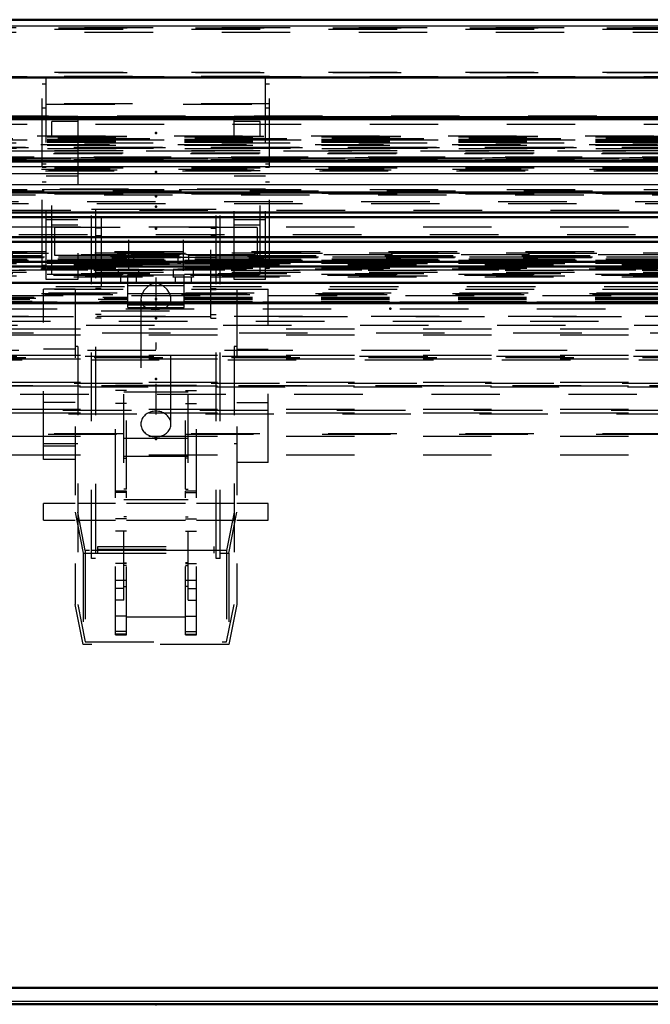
# Model space of a CAD drawing. Header units: millimetres. Extents: x 0 to 428, y 0 to 298.
# Tile 4 of 45: x 95 to 104, y 135 to 150. Entities that reach past the tile are written whole.
import ezdxf

# ---------------------------------------------------------------- set-up
doc = ezdxf.new("R2010")
doc.units = ezdxf.units.MM
doc.linetypes.add('Center', pattern=[1.5, 0.45, -0.5, 0.05, -0.5])
doc.linetypes.add('Dashed', pattern=[2, 1, -1])
for name, color, linetype, lineweight in [('am_0', 7, 'Continuous', 50), ('am_12', 3, 'Continuous', 25), ('am_3', 6, 'Dashed', 25), ('am_6', 2, 'Continuous', 35), ('am_7', 7, 'Center', 25), ('am_9', 7, 'Continuous', 50)]:
    doc.layers.add(name, color=color, linetype=linetype, lineweight=lineweight)

# ---------------------------------------------------------------- blocks, each defined once
blk = doc.blocks.new('12_FGS3001001502511U_0_in_FDFneo100150C2325N1N4N_300Cl0__1203')
at = {"layer": 'am_3'}
for p, q in [((94.964, 147.53), (94.964, 148.85)), ((98.284, 148.85), (94.964, 148.85)), ((94.964, 148.744), (95.024, 148.744)), ((95.024, 145.889), (95.024, 148.844)), ((95.024, 148.844), (98.224, 148.844)), ((98.224, 145.889), (98.224, 148.844)), ((98.224, 148.744), (98.284, 148.744)), ((98.284, 147.53), (98.284, 148.85)), ((98.284, 148.452), (94.964, 148.452)), ((95.024, 148.388), (94.964, 148.388)), ((95.024, 148.446), (98.224, 148.446)), ((98.284, 148.388), (98.224, 148.388)), ((95.024, 148.274), (95.484, 148.274)), ((95.104, 145.969), (95.104, 148.194)), ((95.484, 148.194), (95.104, 148.194)), ((95.484, 148.274), (95.484, 145.889)), ((97.764, 148.274), (98.224, 148.274)), ((97.764, 145.889), (97.764, 148.274)), ((98.144, 148.194), (97.764, 148.194)), ((98.144, 145.969), (98.144, 148.194)), ((95.024, 147.572), (94.964, 147.572)), ((94.964, 147.53), (95.024, 147.53)), ((95.104, 147.478), (95.484, 147.478)), ((97.764, 147.478), (98.144, 147.478)), ((98.284, 147.572), (98.224, 147.572)), ((98.224, 147.53), (98.284, 147.53)), ((94.964, 146.054), (94.964, 147.309)), ((95.024, 147.309), (94.964, 147.309)), ((95.484, 147.399), (95.024, 147.399)), ((98.224, 147.399), (97.764, 147.399)), ((98.284, 147.309), (98.224, 147.309)), ((98.284, 146.054), (98.284, 147.309)), ((94.964, 147.203), (98.284, 147.203)), ((98.224, 147.209), (95.024, 147.209)), ((95.024, 146.87), (94.964, 146.87)), ((98.224, 146.87), (98.284, 146.87)), ((98.284, 146.805), (94.964, 146.805)), ((95.024, 146.811), (98.224, 146.811)), ((95.024, 146.765), (95.484, 146.765)), ((97.764, 146.765), (98.224, 146.765)), ((95.484, 146.685), (95.104, 146.685)), ((98.144, 146.685), (97.764, 146.685)), ((95.024, 146.096), (94.964, 146.096)), ((95.024, 146.054), (94.964, 146.054)), ((98.284, 146.096), (98.224, 146.096)), ((98.224, 146.054), (98.284, 146.054)), ((95.484, 145.889), (95.024, 145.889)), ((95.104, 145.969), (95.484, 145.969)), ((97.764, 145.969), (98.144, 145.969)), ((98.224, 145.889), (97.764, 145.889))]:
    blk.add_line(p, q, dxfattribs=at)
at = {"layer": 'am_6'}
for tag, p, flags in [('NB', (103.284, 148.85), 8), ('NN', (103.284, 148.35), 8), ('NT', (103.284, 147.85), 8), ('NBSYN', (103.284, 147.35), 8), ('LINA', (103.284, 146.85), 8), ('CATALOG', (103.284, 146.35), 8), ('IDNR', (103.284, 145.85), 8), ('PN', (103.284, 145.35), 8), ('LODLEVEL', (103.284, 144.85), 8), ('L', (103.284, 144.35), 8), ('W', (103.284, 143.85), 8), ('DP', (103.284, 143.35), 8), ('OP', (103.284, 142.85), 8), ('PPATH', (103.284, 142.35), 8), ('ExcludeFromBOM', (103.284, 141.35), 8), ('PSOL_0', (103.284, 140.85), 9), ('PSOL_1', (103.284, 140.35), 9), ('PSOL_2', (103.284, 139.85), 9)]:
    blk.add_attdef(tag, p, '', height=0.5, dxfattribs=dict(at, flags=flags))
blk = doc.blocks.new('13_Flat_Glass_Skylight_300100150_6_0_in_FDFneo100150C2325N1N4N_300Cl0__1203')
at = {"layer": 'am_3'}
for p, q in [((83.039, 147.969), (110.209, 147.969)), ((83.191, 147.953), (110.056, 147.953)), ((82.946, 147.86), (110.302, 147.86)), ((83.039, 147.85), (110.209, 147.85)), ((83.129, 147.729), (110.119, 147.729)), ((82.954, 147.498), (110.294, 147.498)), ((83.013, 147.473), (110.235, 147.473)), ((83.056, 147.488), (110.192, 147.488)), ((83.039, 146.174), (110.209, 146.174)), ((83.191, 146.19), (110.056, 146.19)), ((82.946, 146.045), (110.302, 146.045)), ((83.039, 146.055), (110.209, 146.055)), ((83.129, 145.953), (110.119, 145.953)), ((82.954, 145.686), (110.294, 145.686)), ((82.997, 145.671), (110.251, 145.671)), ((83.056, 145.696), (110.192, 145.696))]:
    blk.add_line(p, q, dxfattribs=at)
at = {"layer": 'am_6'}
for tag, p, flags in [('NB', (115.376, 147.969), 8), ('NN', (115.376, 147.469), 8), ('NT', (115.376, 146.969), 8), ('NBSYN', (115.376, 146.469), 8), ('LINA', (115.376, 145.969), 8), ('CATALOG', (115.376, 145.469), 8), ('IDNR', (115.376, 144.969), 8), ('PN', (115.376, 144.469), 8), ('LODLEVEL', (115.376, 143.969), 8), ('L', (115.376, 143.469), 8), ('W', (115.376, 142.969), 8), ('PPATH', (115.376, 142.469), 8), ('ExcludeFromBOM', (115.376, 141.469), 8), ('PSOL_0', (115.376, 140.969), 9), ('PSOL_1', (115.376, 140.469), 9), ('PSOL_2', (115.376, 139.969), 9)]:
    blk.add_attdef(tag, p, '', height=0.5, dxfattribs=dict(at, flags=flags))
blk = doc.blocks.new('14_Flat_Glass_Skylight_300100150_12_0_in_FDFneo100150C2325N1N4N_300Cl0__1203')
at = {"layer": 'am_3'}
for p, q in [((83.426, 147.821), (109.822, 147.821)), ((83.59, 147.804), (109.658, 147.804)), ((83.426, 147.641), (109.822, 147.641)), ((83.59, 147.624), (109.658, 147.624)), ((83.426, 146.108), (109.822, 146.108)), ((83.59, 146.125), (109.658, 146.125)), ((83.426, 145.927), (109.822, 145.927)), ((83.59, 145.944), (109.658, 145.944))]:
    blk.add_line(p, q, dxfattribs=at)
at = {"layer": 'am_6'}
for tag, p, flags in [('NB', (114.822, 147.821), 8), ('NN', (114.822, 147.321), 8), ('NT', (114.822, 146.821), 8), ('NBSYN', (114.822, 146.321), 8), ('LINA', (114.822, 145.821), 8), ('CATALOG', (114.822, 145.321), 8), ('IDNR', (114.822, 144.821), 8), ('PN', (114.822, 144.321), 8), ('LODLEVEL', (114.822, 143.821), 8), ('L', (114.822, 143.321), 8), ('W', (114.822, 142.821), 8), ('PPATH', (114.822, 142.321), 8), ('ExcludeFromBOM', (114.822, 141.321), 8), ('PSOL_0', (114.822, 140.821), 9), ('PSOL_1', (114.822, 140.321), 9), ('PSOL_2', (114.822, 139.821), 9)]:
    blk.add_attdef(tag, p, '', height=0.5, dxfattribs=dict(at, flags=flags))
blk = doc.blocks.new('15_Flat_Glass_Skylight_300100150_5_0_in_FDFneo100150C2325N1N4N_300Cl0__1203')
at = {"layer": 'am_3'}
for p, q in [((83.534, 147.947), (109.714, 147.947)), ((83.734, 147.926), (109.514, 147.926)), ((83.534, 147.668), (109.714, 147.668)), ((83.734, 147.647), (109.514, 147.647)), ((83.534, 146.256), (96.171, 146.256)), ((83.734, 146.277), (109.514, 146.277)), ((96.277, 146.256), (96.971, 146.256)), ((97.077, 146.256), (109.714, 146.256)), ((83.534, 145.977), (109.714, 145.977)), ((83.734, 145.998), (109.514, 145.998))]:
    blk.add_line(p, q, dxfattribs=at)
at = {"layer": 'am_6'}
for tag, p, flags in [('NB', (114.714, 147.947), 8), ('NN', (114.714, 147.447), 8), ('NT', (114.714, 146.947), 8), ('NBSYN', (114.714, 146.447), 8), ('LINA', (114.714, 145.947), 8), ('CATALOG', (114.714, 145.447), 8), ('IDNR', (114.714, 144.947), 8), ('PN', (114.714, 144.447), 8), ('LODLEVEL', (114.714, 143.947), 8), ('L', (114.714, 143.447), 8), ('W', (114.714, 142.947), 8), ('PPATH', (114.714, 142.447), 8), ('ExcludeFromBOM', (114.714, 141.447), 8), ('PSOL_0', (114.714, 140.947), 9), ('PSOL_1', (114.714, 140.447), 9), ('PSOL_2', (114.714, 139.947), 9)]:
    blk.add_attdef(tag, p, '', height=0.5, dxfattribs=dict(at, flags=flags))
blk = doc.blocks.new('16_FGS3001001502C4U_0_in_FDFneo100150C2325N1N4N_300Cl0__1203')
at = {"layer": 'am_3'}
for p, q in [((83.204, 149.558), (110.044, 149.558)), ((83.204, 148.907), (110.044, 148.907)), ((110.044, 147.798), (83.204, 147.798)), ((110.044, 147.146), (83.204, 147.146))]:
    blk.add_line(p, q, dxfattribs=at)
at = {"layer": 'am_6'}
for tag, p, flags in [('NB', (115.044, 149.558), 8), ('NN', (115.044, 149.058), 8), ('NT', (115.044, 148.558), 8), ('NBSYN', (115.044, 148.058), 8), ('LINA', (115.044, 147.558), 8), ('CATALOG', (115.044, 147.058), 8), ('IDNR', (115.044, 146.558), 8), ('PN', (115.044, 146.058), 8), ('LODLEVEL', (115.044, 145.558), 8), ('L', (115.044, 145.058), 8), ('W', (115.044, 144.558), 8), ('TG', (115.044, 144.058), 8), ('TG1', (115.044, 143.558), 8), ('OC', (115.044, 143.058), 8), ('PPATH', (115.044, 142.558), 8), ('ExcludeFromBOM', (115.044, 141.558), 8), ('PSOL_0', (115.044, 141.058), 9), ('PSOL_1', (115.044, 140.558), 9), ('PSOL_2', (115.044, 140.058), 9), ('PSOL_3', (115.044, 139.558), 9)]:
    blk.add_attdef(tag, p, '', height=0.5, dxfattribs=dict(at, flags=flags))
blk = doc.blocks.new('17_FGS30010015025C3U_0_in_FDFneo100150C2325N1N4N_300Cl0__1203')
at = {"layer": 'am_0'}
for p, q in [((110.774, 149.679), (82.473, 149.679)), ((110.864, 148.835), (82.384, 148.835)), ((81.963, 148.258), (111.285, 148.258)), ((81.986, 148.229), (111.261, 148.229)), ((81.806, 147.622), (111.441, 147.622))]:
    blk.add_line(p, q, dxfattribs=at)
at = {"layer": 'am_12'}
for p, q in [((82.384, 149.589), (110.864, 149.589)), ((81.783, 147.663), (111.465, 147.663))]:
    blk.add_line(p, q, dxfattribs=at)
at = {"layer": 'am_3'}
for p, q in [((82.484, 149.678), (110.764, 149.678)), ((83.144, 149.542), (110.104, 149.542)), ((83.584, 149.563), (109.664, 149.563)), ((83.584, 149.496), (109.664, 149.496)), ((83.144, 148.913), (110.104, 148.913)), ((83.744, 148.85), (109.504, 148.85)), ((81.998, 148.232), (111.249, 148.232)), ((82.057, 148.276), (111.191, 148.276)), ((82.228, 148.258), (111.019, 148.258)), ((83.744, 148.155), (109.504, 148.155)), ((82.889, 147.985), (110.359, 147.985)), ((83.039, 147.937), (110.209, 147.937)), ((83.039, 147.934), (110.209, 147.934)), ((83.039, 147.929), (110.209, 147.929)), ((83.039, 147.905), (110.209, 147.905)), ((83.039, 147.894), (110.209, 147.894)), ((83.2, 147.982), (110.048, 147.982)), ((83.2, 147.952), (110.048, 147.952)), ((83.584, 147.882), (109.664, 147.882)), ((83.744, 147.925), (109.504, 147.925)), ((82.484, 147.767), (110.764, 147.767)), ((83.039, 147.85), (110.209, 147.85)), ((83.144, 147.77), (110.104, 147.77)), ((83.584, 147.816), (109.664, 147.816)), ((81.819, 147.625), (111.429, 147.625)), ((81.847, 147.678), (111.401, 147.678)), ((81.87, 147.659), (111.378, 147.659)), ((82.384, 147.657), (110.864, 147.657)), ((83.744, 147.203), (109.504, 147.203)), ((83.144, 147.14), (110.104, 147.14)), ((82.384, 146.903), (110.864, 146.903)), ((81.963, 146.238), (111.285, 146.238)), ((81.982, 146.213), (111.266, 146.213)), ((81.998, 146.22), (111.249, 146.22)), ((82.057, 146.276), (111.191, 146.276)), ((111.019, 146.293), (82.228, 146.293)), ((82.889, 146.159), (110.359, 146.159)), ((83.2, 146.221), (110.048, 146.221)), ((83.2, 146.191), (110.048, 146.191)), ((83.744, 146.278), (109.504, 146.278)), ((83.744, 146.186), (109.504, 146.186)), ((83.039, 146.135), (110.209, 146.135)), ((83.039, 146.13), (110.209, 146.13)), ((83.039, 146.091), (110.209, 146.091)), ((83.039, 146.079), (110.209, 146.079)), ((83.039, 146.055), (110.209, 146.055)), ((83.039, 145.968), (110.209, 145.968)), ((96.214, 145.484), (96.214, 145.958)), ((96.214, 145.958), (97.034, 145.958)), ((97.034, 145.484), (97.034, 145.958)), ((96.214, 145.801), (97.034, 145.801)), ((81.783, 145.606), (96.214, 145.606)), ((81.847, 145.634), (96.214, 145.634)), ((81.87, 145.62), (96.214, 145.62)), ((97.034, 145.679), (96.214, 145.679)), ((97.034, 145.634), (111.401, 145.634)), ((97.034, 145.62), (111.378, 145.62)), ((97.034, 145.606), (111.465, 145.606)), ((81.801, 145.569), (96.214, 145.569)), ((81.819, 145.576), (96.214, 145.576)), ((96.214, 145.53), (97.034, 145.53)), ((96.214, 145.519), (97.034, 145.519)), ((96.214, 145.484), (97.034, 145.484)), ((96.214, 145.484), (97.034, 145.484)), ((97.034, 145.576), (111.429, 145.576)), ((97.034, 145.569), (111.447, 145.569))]:
    blk.add_line(p, q, dxfattribs=at)
at = {"layer": 'am_6'}
for tag, p, flags in [('NB', (116.469, 149.679), 8), ('NN', (116.469, 149.179), 8), ('NT', (116.469, 148.679), 8), ('NBSYN', (116.469, 148.179), 8), ('LINA', (116.469, 147.679), 8), ('CATALOG', (116.469, 147.179), 8), ('IDNR', (116.469, 146.679), 8), ('PN', (116.469, 146.179), 8), ('LODLEVEL', (116.469, 145.679), 8), ('L', (116.469, 145.179), 8), ('W', (116.469, 144.679), 8), ('DP', (116.469, 144.179), 8), ('OP', (116.469, 143.679), 8), ('OC', (116.469, 143.179), 8), ('ExcludeFromBOM', (116.469, 142.179), 8), ('PSOL_0', (116.469, 141.679), 9), ('PSOL_1', (116.469, 141.179), 9), ('PSOL_2', (116.469, 140.679), 9)]:
    blk.add_attdef(tag, p, '', height=0.5, dxfattribs=dict(at, flags=flags))
blk = doc.blocks.new('18_Flat_Glass_Skylight_3001001502_2_0_in_FDFneo100150C2325N1N4N_300Cl0__1203')
at = {"layer": 'am_0'}
for p, q in [((107.604, 147.613), (85.644, 147.613)), ((81.838, 147.16), (111.41, 147.16)), ((81.593, 146.868), (111.654, 146.868)), ((81.673, 146.799), (111.575, 146.799)), ((81.43, 146.509), (111.818, 146.509)), ((81.509, 146.44), (111.739, 146.44)), ((81.266, 146.149), (111.981, 146.149)), ((81.346, 146.08), (111.902, 146.08)), ((112.203, 145.844), (81.045, 145.844)), ((112.22, 145.548), (81.028, 145.548)), ((81.061, 145.545), (112.187, 145.545)), ((81.071, 145.544), (112.177, 145.544))]:
    blk.add_line(p, q, dxfattribs=at)
at = {"layer": 'am_12'}
for p, q in [((85.644, 147.537), (107.604, 147.537)), ((85.644, 147.437), (107.604, 147.437)), ((82.084, 147.276), (111.164, 147.276))]:
    blk.add_line(p, q, dxfattribs=at)
at = {"layer": 'am_3'}
for p, q in [((83.144, 147.739), (110.104, 147.739)), ((83.72, 147.818), (109.528, 147.818)), ((83.764, 147.814), (109.484, 147.814)), ((82.268, 147.612), (110.98, 147.612)), ((83.72, 147.679), (109.528, 147.679)), ((83.144, 147.521), (110.104, 147.521)), ((81.995, 147.183), (111.253, 147.183)), ((81.867, 147.123), (111.381, 147.123)), ((83.764, 146.998), (109.484, 146.998)), ((81.655, 146.87), (111.593, 146.87)), ((81.734, 146.801), (111.513, 146.801)), ((81.491, 146.51), (111.756, 146.51)), ((81.571, 146.442), (111.677, 146.442)), ((83.72, 146.166), (109.528, 146.166)), ((83.764, 146.171), (109.484, 146.171)), ((81.328, 146.151), (111.92, 146.151)), ((81.407, 146.082), (111.84, 146.082)), ((83.72, 146.027), (109.528, 146.027)), ((83.144, 145.967), (110.104, 145.967)), ((112.198, 145.844), (81.05, 145.844)), ((81.14, 145.835), (112.108, 145.835)), ((81.164, 145.79), (112.084, 145.79)), ((83.144, 145.748), (110.104, 145.748)), ((82.268, 145.656), (110.98, 145.656)), ((82.184, 145.564), (111.064, 145.564)), ((82.184, 145.464), (111.064, 145.464)), ((83.764, 145.355), (109.484, 145.355)), ((82.084, 145.281), (111.164, 145.281)), ((82.523, 145.17), (110.725, 145.17)), ((81.838, 145.114), (111.41, 145.114)), ((82.523, 145.084), (110.725, 145.084)), ((81.593, 144.771), (111.654, 144.771)), ((81.673, 144.719), (111.575, 144.719)), ((82.523, 144.786), (110.725, 144.786)), ((82.523, 144.733), (110.725, 144.733)), ((81.43, 144.377), (111.818, 144.377)), ((81.509, 144.325), (111.739, 144.325)), ((82.523, 144.392), (110.725, 144.392)), ((82.523, 144.34), (110.725, 144.34)), ((82.523, 143.998), (110.725, 143.998)), ((81.266, 143.984), (111.981, 143.984)), ((81.346, 143.932), (111.902, 143.932)), ((82.523, 143.946), (110.725, 143.946)), ((81.05, 143.634), (112.198, 143.634)), ((81.14, 143.643), (112.108, 143.643)), ((82.523, 143.604), (110.725, 143.604)), ((82.523, 143.336), (110.725, 143.336)), ((82.523, 143.333), (110.725, 143.333))]:
    blk.add_line(p, q, dxfattribs=at)
at = {"layer": 'am_6'}
for tag, p, flags in [('NB', (117.339, 147.818), 8), ('NN', (117.339, 147.318), 8), ('NT', (117.339, 146.818), 8), ('NBSYN', (117.339, 146.318), 8), ('LINA', (117.339, 145.818), 8), ('CATALOG', (117.339, 145.318), 8), ('IDNR', (117.339, 144.818), 8), ('PN', (117.339, 144.318), 8), ('LODLEVEL', (117.339, 143.818), 8), ('L', (117.339, 143.318), 8), ('W', (117.339, 142.818), 8), ('DP', (117.339, 142.318), 8), ('ExcludeFromBOM', (117.339, 141.318), 8), ('PSOL_0', (117.339, 140.818), 9), ('PSOL_1', (117.339, 140.318), 9)]:
    blk.add_attdef(tag, p, '', height=0.5, dxfattribs=dict(at, flags=flags))
blk = doc.blocks.new('19_FGS30010015025314U_0_in_FDFneo100150C2325N1N4N_300Cl0__1203')
at = {"layer": 'am_3'}
for p, q in [((82.404, 147.152), (110.844, 147.152)), ((83.62, 147.026), (109.628, 147.026)), ((110.844, 146.152), (82.404, 146.152)), ((109.628, 146.026), (83.62, 146.026)), ((109.419, 145.344), (83.828, 145.344)), ((110.604, 145.218), (82.644, 145.218)), ((83.828, 144.344), (109.419, 144.344)), ((82.644, 144.218), (110.604, 144.218))]:
    blk.add_line(p, q, dxfattribs=at)
at = {"layer": 'am_6'}
for tag, p, flags in [('NB', (115.844, 147.152), 8), ('NN', (115.844, 146.652), 8), ('NT', (115.844, 146.152), 8), ('NBSYN', (115.844, 145.652), 8), ('LINA', (115.844, 145.152), 8), ('CATALOG', (115.844, 144.652), 8), ('IDNR', (115.844, 144.152), 8), ('PN', (115.844, 143.652), 8), ('LODLEVEL', (115.844, 143.152), 8), ('L', (115.844, 142.652), 8), ('W', (115.844, 142.152), 8), ('DP', (115.844, 141.652), 8), ('OP', (115.844, 141.152), 8), ('BA', (115.844, 140.652), 8), ('ExcludeFromBOM', (115.844, 139.652), 8), ('PSOL_0', (115.844, 139.152), 9), ('PSOL_1', (115.844, 138.652), 9), ('PSOL_2', (115.844, 138.152), 9)]:
    blk.add_attdef(tag, p, '', height=0.5, dxfattribs=dict(at, flags=flags))
blk = doc.blocks.new('20_FGS30010015025C310U_0_in_FDFneo100150C2325N1N4N_300Cl0__1203')
at = {"layer": 'am_3'}
for p, q in [((95.684, 146.917), (97.564, 146.917)), ((95.684, 141.824), (95.684, 146.917)), ((97.504, 146.91), (95.744, 146.91)), ((95.744, 146.91), (95.744, 141.824)), ((97.504, 141.824), (97.504, 146.91)), ((97.564, 141.824), (97.564, 146.917)), ((95.744, 146.796), (95.684, 146.796)), ((95.824, 146.794), (95.744, 146.794)), ((95.824, 146.794), (95.824, 145.325)), ((97.424, 145.325), (97.424, 146.794)), ((97.504, 146.794), (97.424, 146.794)), ((97.564, 146.796), (97.504, 146.796)), ((95.144, 146.647), (95.144, 146.247)), ((98.104, 146.647), (95.144, 146.647)), ((95.824, 146.64), (95.744, 146.64)), ((97.424, 146.64), (97.504, 146.64)), ((98.104, 146.647), (98.104, 146.247)), ((95.824, 146.528), (95.744, 146.528)), ((97.424, 146.528), (97.504, 146.528)), ((95.144, 146.247), (96.145, 146.247)), ((97.504, 146.209), (95.744, 146.209)), ((96.144, 146.248), (96.144, 146.117)), ((96.303, 146.247), (96.945, 146.247)), ((96.304, 146.117), (96.304, 146.248)), ((96.944, 146.248), (96.944, 146.117)), ((97.103, 146.247), (98.104, 146.247)), ((97.104, 146.117), (97.104, 146.248)), ((95.824, 146.117), (95.744, 146.117)), ((97.504, 146.116), (95.744, 146.116)), ((95.824, 146.109), (95.744, 146.109)), ((95.744, 146.038), (95.824, 146.038)), ((95.744, 146.036), (97.504, 146.036)), ((95.824, 146.129), (97.424, 146.129)), ((95.824, 146.114), (97.424, 146.114)), ((97.424, 146.113), (95.824, 146.113)), ((96.074, 146.037), (96.074, 145.927)), ((96.374, 145.927), (96.374, 146.037)), ((96.874, 146.037), (96.874, 145.927)), ((97.174, 145.927), (97.174, 146.037)), ((97.424, 146.117), (97.504, 146.117)), ((97.424, 146.109), (97.504, 146.109)), ((97.424, 146.038), (97.504, 146.038)), ((96.106, 145.927), (96.106, 145.847)), ((96.342, 145.847), (96.342, 145.927)), ((96.906, 145.927), (96.906, 145.847)), ((97.142, 145.847), (97.142, 145.927)), ((94.984, 143.264), (94.984, 145.748)), ((95.444, 145.748), (94.984, 145.748)), ((95.444, 145.748), (95.444, 141.15)), ((95.824, 145.761), (95.744, 145.761)), ((95.824, 145.746), (95.744, 145.746)), ((97.424, 145.761), (97.504, 145.761)), ((97.424, 145.746), (97.504, 145.746)), ((97.804, 145.748), (98.264, 145.748)), ((97.804, 145.748), (97.804, 141.15)), ((98.264, 143.224), (98.264, 145.748)), ((96.404, 145.602), (96.404, 143.783)), ((96.843, 143.783), (96.843, 145.603)), ((95.824, 145.435), (97.424, 145.435)), ((95.824, 145.382), (95.744, 145.382)), ((95.824, 145.325), (95.744, 145.325)), ((97.424, 145.382), (97.504, 145.382)), ((97.424, 145.325), (97.504, 145.325)), ((95.444, 144.875), (94.984, 144.875)), ((95.484, 144.914), (95.444, 144.914)), ((95.484, 144.914), (95.484, 141.15)), ((97.764, 144.914), (97.764, 141.15)), ((97.804, 144.914), (97.764, 144.914)), ((97.804, 144.875), (98.264, 144.875)), ((96.034, 140.708), (96.034, 144.344)), ((96.194, 144.344), (96.034, 144.344)), ((96.154, 141.217), (96.154, 144.351)), ((96.154, 144.351), (97.094, 144.351)), ((96.194, 142.835), (96.194, 144.344)), ((97.214, 144.344), (97.054, 144.344)), ((97.054, 142.835), (97.054, 144.344)), ((97.094, 141.217), (97.094, 144.351)), ((97.214, 140.708), (97.214, 144.344)), ((96.194, 144.272), (96.034, 144.272)), ((96.154, 144.251), (97.094, 144.251)), ((97.054, 144.272), (97.214, 144.272)), ((95.444, 144.097), (94.984, 144.097)), ((96.194, 144.083), (96.034, 144.083)), ((97.054, 144.083), (97.214, 144.083)), ((97.804, 144.097), (98.264, 144.097)), ((96.154, 143.577), (97.094, 143.577)), ((94.984, 143.498), (95.484, 143.498)), ((95.444, 143.46), (94.984, 143.46)), ((97.764, 143.498), (97.804, 143.498)), ((96.154, 143.315), (97.094, 143.315)), ((96.154, 143.287), (96.194, 143.287)), ((97.094, 143.287), (97.054, 143.287)), ((95.444, 143.264), (94.984, 143.264)), ((98.264, 143.224), (97.804, 143.224)), ((96.194, 142.803), (96.034, 142.803)), ((96.194, 142.783), (96.034, 142.783)), ((96.194, 142.835), (96.154, 142.835)), ((96.194, 140.708), (96.194, 142.803)), ((97.054, 142.835), (97.094, 142.835)), ((97.054, 140.708), (97.054, 142.803)), ((97.214, 142.803), (97.054, 142.803)), ((97.054, 142.783), (97.214, 142.783)), ((95.444, 142.623), (94.984, 142.623)), ((94.984, 142.383), (94.984, 142.623)), ((96.034, 142.623), (95.484, 142.623)), ((96.154, 142.682), (97.094, 142.682)), ((97.054, 142.623), (96.194, 142.623)), ((97.764, 142.623), (97.214, 142.623)), ((98.264, 142.623), (97.804, 142.623)), ((98.264, 142.383), (98.264, 142.623)), ((95.444, 142.496), (95.561, 141.9)), ((95.593, 141.939), (95.484, 142.496)), ((96.194, 142.431), (96.154, 142.431)), ((97.054, 142.431), (97.094, 142.431)), ((97.764, 142.496), (97.655, 141.939)), ((97.687, 141.9), (97.804, 142.496)), ((94.984, 142.383), (95.444, 142.383)), ((95.484, 142.383), (96.034, 142.383)), ((96.194, 142.4), (96.034, 142.4)), ((96.194, 142.383), (97.054, 142.383)), ((97.054, 142.4), (97.214, 142.4)), ((97.214, 142.383), (97.764, 142.383)), ((97.804, 142.383), (98.264, 142.383)), ((96.194, 142.222), (96.034, 142.222)), ((97.054, 142.222), (97.214, 142.222)), ((95.774, 141.998), (97.474, 141.998)), ((95.774, 141.899), (95.774, 141.998)), ((97.474, 141.899), (97.474, 141.998)), ((95.561, 141.9), (97.687, 141.9)), ((95.561, 141.9), (95.561, 140.57)), ((95.593, 141.939), (95.593, 140.609)), ((97.655, 141.939), (95.593, 141.939)), ((95.684, 141.946), (97.564, 141.946)), ((95.774, 141.938), (95.744, 141.938)), ((95.774, 141.959), (97.474, 141.959)), ((95.774, 141.899), (97.474, 141.899)), ((97.504, 141.938), (97.474, 141.938)), ((97.655, 141.939), (97.655, 140.609)), ((97.687, 141.9), (97.687, 140.57)), ((95.744, 141.824), (95.684, 141.824)), ((96.194, 141.748), (96.034, 141.748)), ((96.154, 141.76), (96.194, 141.76)), ((96.194, 141.722), (96.154, 141.722)), ((97.094, 141.76), (97.054, 141.76)), ((97.054, 141.748), (97.214, 141.748)), ((97.054, 141.722), (97.094, 141.722)), ((97.564, 141.824), (97.504, 141.824)), ((96.194, 141.502), (96.034, 141.502)), ((97.214, 141.502), (97.054, 141.502)), ((96.154, 141.386), (96.034, 141.386)), ((96.154, 141.414), (96.194, 141.414)), ((97.094, 141.414), (97.054, 141.414)), ((97.094, 141.386), (97.214, 141.386)), ((95.561, 140.57), (95.444, 141.15)), ((95.484, 141.15), (95.593, 140.609)), ((96.154, 141.217), (96.034, 141.217)), ((97.094, 141.217), (97.214, 141.217)), ((97.655, 140.609), (97.764, 141.15)), ((97.804, 141.15), (97.687, 140.57)), ((96.194, 140.979), (96.034, 140.979)), ((96.194, 140.971), (97.054, 140.971)), ((97.054, 140.979), (97.214, 140.979)), ((96.194, 140.76), (96.034, 140.76)), ((96.194, 140.721), (96.034, 140.721)), ((96.034, 140.708), (96.194, 140.708)), ((97.054, 140.76), (97.214, 140.76)), ((97.054, 140.721), (97.214, 140.721)), ((97.054, 140.708), (97.214, 140.708)), ((97.687, 140.57), (95.561, 140.57)), ((95.593, 140.609), (97.655, 140.609))]:
    blk.add_line(p, q, dxfattribs=at)
for points in [[(96.224, 146.265), (96.199, 146.263), (96.176, 146.259), (96.158, 146.253), (96.147, 146.249), (96.144, 146.247)], [(96.144, 146.247), (96.144, 146.248), (96.15, 146.25), (96.163, 146.254), (96.184, 146.259), (96.209, 146.263), (96.236, 146.263), (96.259, 146.26), (96.28, 146.255), (96.296, 146.25), (96.303, 146.248)], [(96.304, 146.247), (96.302, 146.248), (96.293, 146.252), (96.277, 146.257), (96.254, 146.262), (96.229, 146.265), (96.224, 146.265)], [(97.024, 146.265), (96.999, 146.263), (96.976, 146.259), (96.958, 146.253), (96.947, 146.249), (96.944, 146.247)], [(96.944, 146.247), (96.944, 146.248), (96.95, 146.25), (96.963, 146.254), (96.984, 146.259), (97.009, 146.263), (97.036, 146.263), (97.059, 146.26), (97.08, 146.255), (97.096, 146.25), (97.103, 146.248)], [(97.104, 146.247), (97.102, 146.248), (97.093, 146.252), (97.077, 146.257), (97.054, 146.262), (97.029, 146.265), (97.024, 146.265)], [(96.624, 145.832), (96.56, 145.82), (96.505, 145.788), (96.453, 145.735), (96.415, 145.663), (96.404, 145.602)], [(96.843, 145.602), (96.84, 145.634), (96.822, 145.69), (96.786, 145.746), (96.729, 145.798), (96.668, 145.826), (96.624, 145.832)], [(96.404, 145.602), (96.404, 145.597), (96.415, 145.547), (96.442, 145.508), (96.488, 145.477), (96.557, 145.458), (96.615, 145.454), (96.674, 145.456), (96.726, 145.466), (96.779, 145.487), (96.823, 145.529), (96.841, 145.577), (96.843, 145.602)], [(96.843, 143.783), (96.843, 143.799), (96.84, 143.815), (96.836, 143.831), (96.83, 143.847), (96.823, 143.862), (96.814, 143.876), (96.804, 143.89), (96.792, 143.903), (96.779, 143.915), (96.765, 143.926), (96.75, 143.936), (96.734, 143.945), (96.717, 143.952), (96.699, 143.959), (96.681, 143.964), (96.662, 143.967), (96.643, 143.969), (96.624, 143.97), (96.605, 143.969), (96.586, 143.967), (96.567, 143.964), (96.549, 143.959), (96.531, 143.952), (96.514, 143.945), (96.498, 143.936), (96.483, 143.926), (96.469, 143.915), (96.456, 143.903), (96.444, 143.89), (96.434, 143.876), (96.425, 143.862), (96.418, 143.847), (96.412, 143.831), (96.408, 143.815), (96.405, 143.799), (96.404, 143.783)], [(96.404, 143.783), (96.405, 143.767), (96.408, 143.75), (96.412, 143.735), (96.418, 143.719), (96.425, 143.704), (96.434, 143.689), (96.444, 143.676), (96.456, 143.663), (96.469, 143.651), (96.483, 143.64), (96.498, 143.63), (96.514, 143.621), (96.531, 143.614), (96.549, 143.607), (96.567, 143.602), (96.586, 143.599), (96.605, 143.597), (96.624, 143.596)], [(96.624, 143.596), (96.643, 143.597), (96.662, 143.599), (96.681, 143.602), (96.699, 143.607), (96.717, 143.614), (96.734, 143.621), (96.75, 143.63), (96.765, 143.64), (96.779, 143.651), (96.792, 143.663), (96.804, 143.676), (96.814, 143.689), (96.823, 143.704), (96.83, 143.719), (96.836, 143.735), (96.84, 143.75), (96.843, 143.767), (96.843, 143.783)]]:
    blk.add_lwpolyline(points, dxfattribs=at)
for centre, major_axis in [((96.224, 146.037), (-0.15, 0)), ((96.224, 146.117), (-0.08, 0)), ((97.024, 146.037), (-0.15, 0)), ((97.024, 146.117), (-0.08, 0)), ((96.224, 145.927), (-0.15, 0)), ((96.224, 145.927), (-0.118, 0)), ((97.024, 145.927), (-0.15, 0)), ((97.024, 145.927), (-0.118, 0)), ((96.224, 145.847), (-0.118, 0)), ((97.024, 145.847), (-0.118, 0))]:
    blk.add_ellipse(centre, major_axis=major_axis, ratio=0.008639, dxfattribs=at)
at = {"layer": 'am_7'}
for p, q in [((96.224, 146.468), (96.224, 145.843)), ((97.024, 146.468), (97.024, 145.843)), ((96.624, 145.921), (96.624, 143.635))]:
    blk.add_line(p, q, dxfattribs=at)
at = {"layer": 'am_6'}
for tag, p, flags in [('NB', (103.264, 146.917), 8), ('NN', (103.264, 146.417), 8), ('NT', (103.264, 145.917), 8), ('NBSYN', (103.264, 145.417), 8), ('LINA', (103.264, 144.917), 8), ('CATALOG', (103.264, 144.417), 8), ('IDNR', (103.264, 143.917), 8), ('PN', (103.264, 143.417), 8), ('LODLEVEL', (103.264, 142.917), 8), ('L', (103.264, 142.417), 8), ('W', (103.264, 141.917), 8), ('DP', (103.264, 141.417), 8), ('OP', (103.264, 140.917), 8), ('OC', (103.264, 140.417), 8), ('BA', (103.264, 139.917), 8), ('ExcludeFromBOM', (103.264, 138.917), 8), ('PSOL_0', (103.264, 138.417), 9), ('PSOL_1', (103.264, 137.917), 9), ('PSOL_2', (103.264, 137.417), 9), ('PSOL_3', (103.264, 136.917), 9)]:
    blk.add_attdef(tag, p, '', height=0.5, dxfattribs=dict(at, flags=flags))
blk = doc.blocks.new('21_FGS30010015025301U_0_in_FDFneo100150C2325N1N4N_300Cl0__1203')
at = {"layer": 'am_0'}
for p, q in [((110.725, 135.563), (82.523, 135.563)), ((113.024, 135.322), (80.224, 135.322))]:
    blk.add_line(p, q, dxfattribs=at)
at = {"layer": 'am_12'}
blk.add_line((113.026, 135.362), (80.222, 135.362), dxfattribs=at)
at = {"layer": 'am_3'}
for p, q in [((82.523, 146.659), (110.725, 146.659)), ((109.624, 146.543), (83.624, 146.543)), ((83.624, 144.861), (109.624, 144.861)), ((110.725, 144.746), (82.523, 144.746))]:
    blk.add_line(p, q, dxfattribs=at)
at = {"layer": 'am_6'}
for tag, p, flags in [('NB', (118.044, 146.659), 8), ('NN', (118.044, 146.159), 8), ('NT', (118.044, 145.659), 8), ('NBSYN', (118.044, 145.159), 8), ('LINA', (118.044, 144.659), 8), ('CATALOG', (118.044, 144.159), 8), ('IDNR', (118.044, 143.659), 8), ('PN', (118.044, 143.159), 8), ('LODLEVEL', (118.044, 142.659), 8), ('L', (118.044, 142.159), 8), ('W', (118.044, 141.659), 8), ('DP', (118.044, 141.159), 8), ('OP', (118.044, 140.659), 8), ('BA', (118.044, 140.159), 8), ('RT', (118.044, 139.659), 8), ('ExcludeFromBOM', (118.044, 138.659), 8), ('PSOL_0', (118.044, 138.159), 9), ('PSOL_1', (118.044, 137.659), 9), ('PSOL_2', (118.044, 137.159), 9)]:
    blk.add_attdef(tag, p, '', height=0.5, dxfattribs=dict(at, flags=flags))

msp = doc.modelspace()

# ---------------------------------------------------------------- linework, layer by layer
at = {"layer": 'am_9'}
for p in [(96.624, 148.027), (96.624, 148.027), (96.624, 147.456), (96.624, 147.456), (96.624, 147.102), (96.624, 147.102), (96.624, 147.102), (96.624, 146.952), (96.624, 146.952), (96.624, 146.648), (96.624, 146.634), (96.624, 146.177), (96.624, 146.177), (96.624, 146.177), (96.624, 145.606), (96.624, 145.466), (100.044, 145.466), (96.624, 145.322), (96.624, 144.441), (96.624, 143.564), (96.624, 143.564), (96.624, 135.322), (96.624, 135.322), (96.624, 135.322), (96.624, 135.322), (96.624, 135.322)]:
    msp.add_point(p, dxfattribs=at)

# ---------------------------------------------------------------- block references
for name in ['17_FGS30010015025C3U_0_in_FDFneo100150C2325N1N4N_300Cl0__1203', '16_FGS3001001502C4U_0_in_FDFneo100150C2325N1N4N_300Cl0__1203', '12_FGS3001001502511U_0_in_FDFneo100150C2325N1N4N_300Cl0__1203', '13_Flat_Glass_Skylight_300100150_6_0_in_FDFneo100150C2325N1N4N_300Cl0__1203', '15_Flat_Glass_Skylight_300100150_5_0_in_FDFneo100150C2325N1N4N_300Cl0__1203', '18_Flat_Glass_Skylight_3001001502_2_0_in_FDFneo100150C2325N1N4N_300Cl0__1203', '14_Flat_Glass_Skylight_300100150_12_0_in_FDFneo100150C2325N1N4N_300Cl0__1203', '19_FGS30010015025314U_0_in_FDFneo100150C2325N1N4N_300Cl0__1203', '20_FGS30010015025C310U_0_in_FDFneo100150C2325N1N4N_300Cl0__1203', '21_FGS30010015025301U_0_in_FDFneo100150C2325N1N4N_300Cl0__1203']:
    msp.add_blockref(name, (0, 0))

doc.saveas('drawing.dxf')
